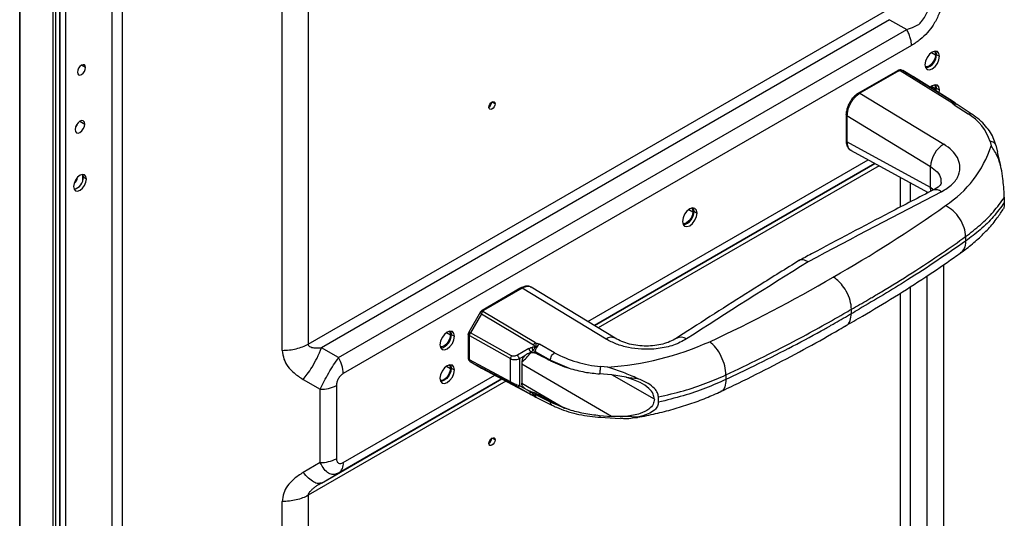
# Model space of a CAD drawing. Header units: millimetres. Extents: x 0 to 1118, y 0 to 864.
# Tile 173 of 256: x 876 to 903, y 672 to 685. Entities that reach past the tile are written whole.
import ezdxf

# ---------------------------------------------------------------- set-up
doc = ezdxf.new("R2010")
doc.units = ezdxf.units.MM

msp = doc.modelspace()

# ---------------------------------------------------------------- linework, layer by layer
at = {"color": 7, "linetype": 'Continuous', "lineweight": 25}
for p, q in [((876.9753, 704.5328), (876.9753, 611.9544)), ((875.7202, 704.0794), (875.7202, 608.7752)), ((875.7275, 608.765), (875.7275, 704.0692)), ((876.6217, 703.5529), (876.6217, 608.2487)), ((876.7101, 608.2487), (876.7101, 703.5529)), ((876.8162, 608.31), (876.8162, 703.6141)), ((876.8272, 608.3253), (876.8272, 703.6295)), ((883.604, 701.3538), (883.604, 676.2652)), ((882.8969, 676.0961), (882.8969, 701.1847)), ((883.604, 676.2652), (899.4186, 685.3948)), ((899.4962, 685.1334), (883.9665, 676.1683)), ((899.4962, 685.1334), (899.9659, 684.8622)), ((884.4361, 675.8971), (899.9659, 684.8622)), ((900.0953, 684.4266), (884.5656, 675.4615)), ((900.7738, 684.1846), (900.8622, 684.1336)), ((899.7086, 683.7394), (898.6472, 683.1266)), ((899.7475, 683.7348), (898.6861, 683.1221)), ((899.7832, 683.7457), (901.1938, 682.8704)), ((900.1595, 683.5656), (899.8557, 683.7411)), ((901.25, 682.8759), (899.8582, 683.7396)), ((900.1569, 683.5671), (899.8582, 683.7396)), ((901.2174, 682.9084), (900.151, 683.5708)), ((900.1569, 683.5671), (901.2163, 682.909)), ((898.6861, 683.1221), (900.9767, 681.7305)), ((900.7518, 683.2532), (900.7465, 683.2009)), ((900.7738, 683.266), (900.7642, 683.1899)), ((900.7738, 683.266), (900.8622, 683.215)), ((900.8518, 683.1355), (900.8622, 683.215)), ((901.2593, 682.8077), (901.6438, 682.5558)), ((901.2815, 682.8664), (901.2758, 682.8632)), ((901.3303, 682.817), (901.2958, 682.849)), ((901.3456, 682.8125), (901.3361, 682.8202)), ((901.7299, 682.5608), (901.3453, 682.8127)), ((898.3092, 682.5413), (898.3092, 681.8231)), ((898.3311, 682.5104), (900.6139, 681.1236)), ((898.3311, 682.5104), (898.3311, 681.7933)), ((900.6139, 680.5445), (898.3311, 681.7933)), ((902.2438, 681.8009), (902.2726, 681.6813)), ((902.4, 681.702), (902.4452, 681.5157)), ((898.43, 681.5668), (900.5514, 680.4063)), ((902.5339, 681.1481), (902.4484, 681.5024)), ((891.4268, 676.7758), (899.0954, 681.2028)), ((900.6139, 680.5445), (900.6139, 681.1236)), ((877.5458, 680.7774), (877.4574, 680.8284)), ((902.6323, 680.2804), (902.6323, 680.1345)), ((894.1447, 679.8984), (894.2331, 679.8474)), ((901.5754, 679.2056), (901.5754, 679.0809)), ((889.4203, 677.8001), (888.358, 677.1868)), ((889.4584, 677.795), (888.3969, 677.1823)), ((891.749, 676.4034), (889.4584, 677.795)), ((891.9994, 676.4279), (889.702, 677.8236)), ((888.3139, 677.1442), (887.9932, 676.5889)), ((889.8193, 676.304), (888.3778, 677.1614)), ((898.4545, 677.1041), (898.4545, 677.2195)), ((888.3407, 677.0907), (888.042, 676.5733)), ((888.3407, 677.0907), (889.763, 676.2446)), ((887.9862, 676.5741), (887.9853, 676.5712)), ((889.1584, 675.9481), (888.042, 676.5733)), ((887.5156, 676.5308), (887.604, 676.4797)), ((887.9782, 676.5314), (887.9782, 675.8937)), ((888.0094, 676.4896), (888.0094, 675.8518)), ((888.0122, 676.4986), (889.1351, 675.8697)), ((884.4361, 675.8971), (883.9665, 676.1683)), ((889.6343, 676.1427), (889.3262, 675.9648)), ((889.63, 676.0115), (889.6905, 676.0465)), ((889.6905, 676.0335), (889.6905, 676.0465)), ((889.7518, 676.0871), (889.81, 676.0639)), ((889.81, 676.0639), (890.2254, 675.8298)), ((889.81, 676.0639), (889.81, 676.0242)), ((890.3388, 676.0295), (889.9234, 676.2636)), ((889.1351, 675.2383), (888.0122, 675.8397)), ((888.0352, 675.7886), (888.339, 675.6132)), ((888.042, 675.7847), (888.3407, 675.6123)), ((888.042, 675.7847), (889.1584, 675.1868)), ((889.1351, 675.2383), (889.1351, 675.8697)), ((889.3825, 675.8686), (889.5361, 675.9573)), ((889.3825, 675.8686), (889.3825, 675.1285)), ((889.444, 675.7972), (889.444, 675.2012)), ((890.2254, 675.8298), (890.7359, 675.6065)), ((890.2254, 675.8091), (890.2254, 675.8298)), ((890.2254, 675.8091), (890.6142, 675.6465)), ((887.5156, 675.6122), (887.604, 675.5611)), ((889.763, 674.8513), (888.3407, 675.6123)), ((888.3413, 675.6119), (889.7641, 674.8507)), ((890.6142, 675.6465), (890.7359, 675.6065)), ((891.7989, 675.635), (891.5978, 675.6551)), ((883.4669, 675.3031), (883.9361, 675.0311)), ((883.9665, 672.4691), (888.8963, 675.315)), ((891.897, 675.4264), (891.5724, 675.4513)), ((892.2955, 675.3588), (891.897, 675.4264)), ((893.0706, 674.759), (891.9045, 675.4251)), ((892.2955, 675.3588), (892.6092, 675.3274)), ((895.0221, 675.4225), (895.0221, 675.2978)), ((883.9361, 673.029), (883.9361, 675.0311)), ((884.3781, 675.1367), (884.3781, 673.1347)), ((889.3262, 675.0949), (889.6343, 674.9235)), ((889.5361, 675.043), (889.3825, 675.1285)), ((889.6905, 674.9571), (889.63, 674.9908)), ((889.6905, 674.9571), (889.6905, 674.9701)), ((889.6781, 674.8997), (889.7365, 674.8689)), ((889.81, 674.8872), (889.7518, 674.9049)), ((889.81, 674.9268), (889.81, 674.8872)), ((890.2254, 674.6773), (889.81, 674.8872)), ((889.8194, 674.8198), (889.8474, 674.8108)), ((889.8471, 674.811), (890.2625, 674.6011)), ((890.2254, 674.6979), (890.6142, 674.5199)), ((890.2254, 674.6773), (890.2254, 674.6979)), ((893.1788, 674.677), (893.1788, 674.8229)), ((890.2254, 674.6773), (890.7359, 674.4787)), ((890.7359, 674.4787), (890.6142, 674.5199)), ((891.5724, 674.3169), (891.897, 674.2897)), ((891.5842, 674.2657), (892.1306, 674.2299)), ((892.2955, 674.2876), (891.897, 674.2897)), ((892.6092, 674.267), (892.2955, 674.2876)), ((892.5299, 674.2533), (892.5939, 674.2632)), ((883.9361, 673.029), (883.4662, 672.7582)), ((883.9665, 672.4691), (884.4361, 672.7403)), ((884.4361, 672.7403), (884.3992, 672.7299)), ((884.4014, 672.7261), (884.469, 672.7626)), ((883.8961, 672.4263), (883.9306, 672.457)), ((883.9665, 672.4691), (883.8983, 672.4266)), ((883.9665, 672.4691), (883.9251, 672.463)), ((883.604, 672.133), (883.604, 650.8218)), ((882.8969, 650.6527), (882.8969, 671.9639))]:
    msp.add_line(p, q, dxfattribs=at)
at = {"color": 8, "linetype": 'Continuous', "lineweight": 25}
for p, q in [((878.2516, 612.7639), (878.2516, 703.6504)), ((878.5167, 703.7138), (878.5167, 612.8223)), ((900.6423, 684.235), (900.7518, 684.1718)), ((877.5202, 683.8247), (877.4097, 683.8885)), ((900.6423, 683.3164), (900.7518, 683.2532)), ((888.7117, 682.8349), (888.6277, 682.8834)), ((877.3655, 682.3574), (877.4981, 682.2809)), ((891.2483, 676.8842), (898.9073, 681.3057)), ((899.0954, 681.2028), (891.4267, 676.7758)), ((877.445, 680.7464), (877.445, 680.8962)), ((899.2082, 681.1411), (891.5338, 676.7108)), ((899.7936, 680.0135), (899.7936, 680.8209)), ((900.0587, 680.6758), (900.0587, 680.151)), ((900.5284, 680.3944), (900.5284, 680.4189)), ((900.6891, 680.4861), (900.6139, 680.5445)), ((894.0132, 679.9488), (894.1226, 679.8856)), ((900.9703, 678.4351), (900.9703, 660.4988)), ((900.5284, 660.3931), (900.5284, 678.1345)), ((899.7936, 660.6009), (899.7936, 677.6623)), ((900.0587, 677.832), (900.0587, 660.6643)), ((888.3127, 677.1378), (888.3159, 677.143)), ((887.3841, 676.5812), (887.4935, 676.518)), ((887.3841, 675.6626), (887.4935, 675.5994)), ((891.897, 674.2897), (889.444, 675.7206)), ((889.0103, 675.254), (883.604, 672.133)), ((888.8962, 675.315), (884.4361, 672.7403)), ((884.5656, 673.0264), (888.7062, 675.4167)), ((889.444, 675.2025), (890.6142, 674.5199)), ((888.7117, 673.6488), (888.6277, 673.6973))]:
    msp.add_line(p, q, dxfattribs=at)
at = {"color": 7, "linetype": 'Continuous', "lineweight": 25, "flags": 128}
for points in [[(900.8622, 684.1336), (900.8471, 684.2127), (900.804, 684.2623), (900.7395, 684.2749), (900.6634, 684.2484), (900.5873, 684.187), (900.5227, 684.1), (900.4796, 684.0006), (900.4645, 683.904)], [(900.4645, 683.904), (900.4796, 683.8248), (900.5227, 683.7752), (900.5873, 683.7627), (900.6634, 683.7891), (900.7395, 683.8505), (900.804, 683.9376), (900.8471, 684.0369), (900.8622, 684.1336)], [(900.7518, 684.1718), (900.7383, 684.086), (900.7, 683.9976), (900.6426, 683.9202), (900.575, 683.8657), (900.5073, 683.8421), (900.4724, 683.8443)], [(900.7189, 684.2714), (900.7383, 684.2422), (900.7518, 684.1718)], [(900.7527, 684.2755), (900.7587, 684.2637), (900.7738, 684.1846)], [(877.5202, 683.8247), (877.5118, 683.8686), (877.4878, 683.8962), (877.452, 683.9032), (877.4097, 683.8885), (877.3674, 683.8543), (877.3316, 683.806), (877.3076, 683.7508), (877.2992, 683.6971)], [(877.2992, 683.6971), (877.3076, 683.6531), (877.3316, 683.6256), (877.3674, 683.6186), (877.4097, 683.6333), (877.452, 683.6674), (877.4878, 683.7158), (877.5118, 683.771), (877.5202, 683.8247)], [(900.8622, 683.215), (900.8471, 683.2941), (900.804, 683.3437), (900.7395, 683.3563), (900.6634, 683.3298), (900.6068, 683.2877)], [(900.7189, 683.3527), (900.7383, 683.3236), (900.7518, 683.2532)], [(900.7527, 683.3569), (900.7587, 683.3451), (900.7738, 683.266)], [(888.5437, 682.7379), (888.5501, 682.7787), (888.5683, 682.8207), (888.5956, 682.8575), (888.6277, 682.8834), (888.6598, 682.8946), (888.6871, 682.8893), (888.7053, 682.8683), (888.7117, 682.8349)], [(888.7117, 682.8349), (888.7053, 682.7941), (888.6871, 682.7521), (888.6598, 682.7154), (888.6277, 682.6895), (888.5956, 682.6783), (888.5683, 682.6836), (888.5501, 682.7045), (888.5437, 682.7379)], [(877.4981, 682.2809), (877.488, 682.3337), (877.4592, 682.3667), (877.4162, 682.3751), (877.3655, 682.3575), (877.3148, 682.3165), (877.2717, 682.2585), (877.243, 682.1922), (877.2329, 682.1278)], [(877.2329, 682.1278), (877.243, 682.0751), (877.2717, 682.042), (877.3148, 682.0336), (877.3655, 682.0513), (877.4162, 682.0922), (877.4592, 682.1502), (877.488, 682.2165), (877.4981, 682.2809)], [(877.3084, 682.3095), (877.2825, 682.2523), (877.2458, 682.2012)], [(877.5458, 680.7774), (877.5323, 680.8478), (877.494, 680.8919), (877.4366, 680.903), (877.369, 680.8795), (877.3013, 680.8249), (877.244, 680.7475), (877.2057, 680.6592), (877.1922, 680.5733)], [(877.4417, 680.9034), (877.4439, 680.8988), (877.4574, 680.8284)], [(877.1922, 680.5733), (877.2057, 680.5029), (877.244, 680.4588), (877.3013, 680.4477), (877.369, 680.4712), (877.4366, 680.5258), (877.494, 680.6032), (877.5323, 680.6915), (877.5458, 680.7774)], [(894.2331, 679.8474), (894.218, 679.9265), (894.1749, 679.9761), (894.1103, 679.9887), (894.0342, 679.9622), (893.9581, 679.9008), (893.8936, 679.8138), (893.8505, 679.7144), (893.8354, 679.6177)], [(893.8354, 679.6177), (893.8505, 679.5386), (893.8936, 679.489), (893.9581, 679.4764), (894.0342, 679.5029), (894.1103, 679.5643), (894.1749, 679.6513), (894.218, 679.7507), (894.2331, 679.8474)], [(894.1226, 679.8856), (894.1092, 679.7997), (894.0708, 679.7114), (894.0135, 679.634), (893.9458, 679.5794), (893.8782, 679.5559), (893.8433, 679.5581)], [(894.0898, 679.9851), (894.1092, 679.956), (894.1226, 679.8856)], [(894.1235, 679.9893), (894.1296, 679.9775), (894.1447, 679.8984)], [(887.604, 676.4797), (887.5888, 676.5589), (887.5457, 676.6085), (887.4812, 676.621), (887.4051, 676.5946), (887.329, 676.5332), (887.2645, 676.4461), (887.2214, 676.3468), (887.2062, 676.2501)], [(887.4607, 676.6175), (887.48, 676.5884), (887.4935, 676.518)], [(887.4944, 676.6217), (887.5005, 676.6099), (887.5156, 676.5308)], [(887.2062, 676.2501), (887.2214, 676.171), (887.2645, 676.1214), (887.329, 676.1088), (887.4051, 676.1353), (887.4812, 676.1967), (887.5457, 676.2837), (887.5888, 676.3831), (887.604, 676.4797)], [(887.4935, 676.518), (887.48, 676.4321), (887.4417, 676.3438), (887.3844, 676.2664), (887.3167, 676.2118), (887.2491, 676.1883), (887.2142, 676.1905)], [(887.604, 675.5611), (887.5888, 675.6403), (887.5457, 675.6899), (887.4812, 675.7024), (887.4051, 675.676), (887.329, 675.6146), (887.2645, 675.5275), (887.2214, 675.4281), (887.2062, 675.3315)], [(887.2062, 675.3315), (887.2214, 675.2524), (887.2645, 675.2028), (887.329, 675.1902), (887.4051, 675.2167), (887.4812, 675.2781), (887.5457, 675.3651), (887.5888, 675.4645), (887.604, 675.5611)], [(887.4935, 675.5994), (887.48, 675.5135), (887.4417, 675.4252), (887.3844, 675.3478), (887.3167, 675.2932), (887.2491, 675.2697), (887.2142, 675.2719)], [(887.5156, 675.6122), (887.5005, 675.5155), (887.4573, 675.4161), (887.3928, 675.3291), (887.3167, 675.2677), (887.2406, 675.2412), (887.2257, 675.2406)], [(887.4607, 675.6989), (887.48, 675.6698), (887.4935, 675.5994)], [(887.4944, 675.7031), (887.5005, 675.6913), (887.5156, 675.6122)], [(889.3825, 675.1285), (889.3741, 675.1192), (889.3659, 675.1112), (889.358, 675.1045), (889.3504, 675.0993), (889.3433, 675.0957), (889.3369, 675.0938), (889.3311, 675.0935), (889.3262, 675.0949)], [(889.6343, 674.9235), (889.6392, 674.9221), (889.6449, 674.9224), (889.6513, 674.9244), (889.6584, 674.928), (889.666, 674.9331), (889.674, 674.9398), (889.6822, 674.9479), (889.6905, 674.9571)], [(888.5437, 673.5519), (888.5501, 673.5927), (888.5683, 673.6346), (888.5956, 673.6714), (888.6277, 673.6973), (888.6598, 673.7085), (888.6871, 673.7032), (888.7053, 673.6822), (888.7117, 673.6488)], [(888.7117, 673.6488), (888.7053, 673.608), (888.6871, 673.5661), (888.6598, 673.5293), (888.6277, 673.5034), (888.5956, 673.4922), (888.5683, 673.4975), (888.5501, 673.5184), (888.5437, 673.5519)]]:
    msp.add_lwpolyline(points, dxfattribs=at)
at = {"color": 8, "linetype": 'Continuous', "lineweight": 25, "flags": 128}
msp.add_lwpolyline([(900.6283, 680.4447), (900.6225, 680.4678), (900.6139, 680.5445)], dxfattribs=at)
at = {"color": 7, "linetype": 'Continuous', "lineweight": 25}
for centre, radius, start, end in [((900.4153, 684.1652), 0.3591, 281.30348, 3.10411), ((898.6486, 683.0605), 0.0721, 58.71635, 59.99851), ((888.4388, 682.8955), 0.185, 304.61534, 355.39004), ((901.2268, 682.8235), 0.0573, 66.10923, 125.19464), ((901.2231, 682.7702), 0.1125, 33.63535, 58.76749), ((900.9823, 681.4142), 1.3194, 17.04295, 59.9087), ((901.3984, 681.0665), 0.7865, 122.41697, 175.84014), ((899.3266, 682.646), 3.0999, 303.22709, 341.86828), ((877.0566, 680.8557), 0.2471, 307.02164, 352.98373), ((877.1345, 680.8132), 0.3233, 283.1242, 2.70838), ((1007.4113, 473.5266), 232.7022, 117.235385, 118.248833), ((893.7862, 679.8789), 0.3591, 281.30348, 3.10411), ((881.3908, 707.5213), 33.7643, 299.37945, 305.55722), ((1004.7197, 505.225), 203.8968, 121.80074, 122.907523), ((880.7858, 708.5545), 35.9722, 300.92453, 302.49248), ((878.3039, 711.5216), 38.7713, 294.82101, 300.4545), ((889.4209, 677.7334), 0.0721, 58.72785, 60.01087), ((880.2107, 709.5069), 37.0851, 300.47065, 300.93013), ((879.7396, 710.3128), 38.0187, 299.48898, 300.26675), ((880.0215, 709.828), 37.4578, 300.26817, 300.47108), ((879.4142, 709.5319), 37.505, 300.14698, 300.50902), ((879.6201, 710.4072), 38.26, 299.49018, 299.84735), ((879.0132, 710.1119), 38.3077, 299.52754, 299.72764), ((879.2932, 709.6235), 37.7448, 299.72621, 300.50781), ((878.277, 711.4369), 39.8239, 297.6083, 299.07485), ((878.8276, 710.4401), 38.6848, 299.0798, 299.52713), ((887.157, 676.5113), 0.3591, 281.30348, 3.10411), ((891.2071, 683.8917), 8.2779, 274.09924, 294.04115), ((889.9436, 676.259), 0.3304, 200.59612, 220.0088), ((890.0745, 676.0458), 0.2651, 124.74848, 176.08651), ((883.6644, 675.4307), 0.9018, 1.9565, 31.14373), ((889.3033, 675.8624), 0.1684, 149.38794, 177.50071), ((889.6356, 676.081), 0.3304, 200.59611, 220.00908), ((888.8654, 676.5835), 0.9882, 305.83893, 325.4193), ((891.8764, 678.8955), 3.2523, 241.78666, 265.08646), ((889.1921, 675.2331), 0.0573, 174.79883, 233.90658), ((883.9541, 675.9327), 0.9018, 268.8559, 298.04024), ((888.4388, 673.7094), 0.185, 304.61534, 355.39004), ((883.9541, 673.9306), 0.9018, 268.8559, 298.04024), ((884.2527, 672.9956), 0.3144, 305.69803, 5.62038)]:
    msp.add_arc(centre, radius, start, end, dxfattribs=at)
at = {"color": 8, "linetype": 'Continuous', "lineweight": 25}
for centre, radius, start, end in [((899.7245, 683.7062), 0.0368, 51.1653, 115.52916), ((898.6628, 683.0932), 0.0369, 53.67926, 115.23776), ((901.3065, 682.7388), 0.0836, 62.29423, 124.38671), ((901.2175, 682.767), 0.1125, 42.91647, 58.76763), ((900.7611, 680.2488), 0.2381, 49.54576, 110.55648), ((888.3737, 677.1524), 0.0378, 52.16669, 114.6085), ((891.8936, 676.2171), 0.2358, 63.22161, 127.82294), ((893.7913, 676.1815), 0.2729, 55.51382, 117.72203), ((889.8887, 674.8784), 0.0792, 173.62365, 238.30606)]:
    msp.add_arc(centre, radius, start, end, dxfattribs=at)
at = {"color": 7, "linetype": 'Continuous', "lineweight": 25}
for points, knots in [([(899.9659, 684.8622), (900.0348, 684.8887), (900.1279, 684.9245), (900.2386, 684.9759), (900.3115, 685.0109), (900.3845, 685.101), (900.4691, 685.2245), (900.5411, 685.3626), (900.5899, 685.5774), (900.5548, 685.7252), (900.5284, 685.8365)], [0, 0, 0, 0, 0.1900818, 0.2566511, 0.2938127, 0.3799422, 0.5090476, 0.6195605, 0.713571, 1, 1, 1, 1]), ([(900.9703, 685.9422), (900.9642, 685.8262), (900.9529, 685.6109), (900.8495, 685.2752), (900.703, 684.9971), (900.5279, 684.7693), (900.3261, 684.5738), (900.1763, 684.4783), (900.0953, 684.4266)], [0, 0, 0, 0, 0.2083675, 0.3866284, 0.5480647, 0.678927, 0.8266088, 1, 1, 1, 1]), ([(899.7759, 683.7598), (899.7633, 683.758), (899.7385, 683.7545), (899.7184, 683.7443), (899.7085, 683.7393)], [0, 0, 0, 0, 0.5069825, 1, 1, 1, 1]), ([(899.7475, 683.7348), (899.7538, 683.7379), (899.7644, 683.7431), (899.7778, 683.7449), (899.7832, 683.7457)], [0, 0, 0, 0, 0.5934506, 1, 1, 1, 1]), ([(899.8375, 683.7495), (899.8279, 683.7531), (899.8079, 683.7604), (899.7869, 683.7601), (899.7761, 683.7599)], [0, 0, 0, 0, 0.4827863, 1, 1, 1, 1]), ([(899.8582, 683.7396), (899.8464, 683.7448), (899.8234, 683.7549), (899.7964, 683.7487), (899.7832, 683.7457)], [0, 0, 0, 0, 0.511637, 1, 1, 1, 1]), ([(898.6506, 683.1286), (898.6319, 683.117), (898.5786, 683.0838), (898.4961, 683.0055), (898.4126, 682.8921), (898.3502, 682.7648), (898.3144, 682.6428), (898.3108, 682.5693), (898.3092, 682.5371)], [0, 0, 0, 0, 0.1009539, 0.2891016, 0.4767651, 0.664335, 0.8529904, 1, 1, 1, 1]), ([(898.6861, 683.1221), (898.641, 683.0905), (898.5723, 683.0424), (898.49, 682.9438), (898.4224, 682.8422), (898.3705, 682.7282), (898.3373, 682.6087), (898.3333, 682.5446), (898.3311, 682.5104)], [0, 0, 0, 0, 0.2424922, 0.3694539, 0.4998575, 0.7098315, 0.844996, 1, 1, 1, 1]), ([(901.1938, 682.8704), (901.2034, 682.8577), (901.2207, 682.8352), (901.2475, 682.8161), (901.2593, 682.8077)], [0, 0, 0, 0, 0.559858, 1, 1, 1, 1]), ([(901.2815, 682.8664), (901.2804, 682.8674), (901.2785, 682.8692), (901.2651, 682.8782), (901.2442, 682.8916), (901.2256, 682.9032), (901.2163, 682.909)], [0, 0, 0, 0, 0.3114576, 0.5619263, 0.7821111, 1, 1, 1, 1]), ([(901.25, 682.8759), (901.2617, 682.8687), (901.2771, 682.8592), (901.297, 682.847), (901.3053, 682.842), (901.3094, 682.8395), (901.3111, 682.8385), (901.3123, 682.8378), (901.3128, 682.8376), (901.312, 682.8382), (901.3042, 682.8434), (901.2969, 682.8482), (901.2926, 682.851)], [0, 0, 0, 0, 0.3033572, 0.3991088, 0.463486, 0.4800573, 0.4953607, 0.5103864, 0.5340811, 0.5594573, 0.7408639, 1, 1, 1, 1]), ([(901.2758, 682.8632), (901.2764, 682.8625), (901.2773, 682.8612), (901.2882, 682.854), (901.2926, 682.851)], [0, 0, 0, 0, 0.5884458, 1, 1, 1, 1]), ([(902.4001, 681.7022), (902.3901, 681.7392), (902.3625, 681.8412), (902.2864, 682.0035), (902.1632, 682.1843), (902.0037, 682.3542), (901.8531, 682.4778), (901.7557, 682.5434), (901.7298, 682.5608)], [0, 0, 0, 0, 0.1131505, 0.3123432, 0.5136327, 0.718143, 0.9251675, 1, 1, 1, 1]), ([(898.3092, 681.828), (898.3099, 681.8063), (898.3118, 681.7478), (898.3374, 681.6657), (898.3843, 681.5935), (898.4295, 681.5718), (898.4475, 681.5632)], [0, 0, 0, 0, 0.1861502, 0.5041953, 0.8026672, 1, 1, 1, 1]), ([(900.9158, 680.43), (901.0209, 680.495), (901.2311, 680.6248), (901.4002, 680.8806), (901.4371, 681.1341), (901.3615, 681.365), (901.2143, 681.5652), (901.0559, 681.6754), (900.9767, 681.7305)], [0, 0, 0, 0, 0.1867613, 0.3732433, 0.5595654, 0.7062014, 0.853049, 1, 1, 1, 1]), ([(902.5506, 681.0664), (902.5215, 681.1764), (902.4588, 681.4133), (902.3376, 681.5878), (902.2726, 681.6813)], [0, 0, 0, 0, 0.464292, 1, 1, 1, 1]), ([(902.6323, 680.2804), (902.6316, 680.3202), (902.6299, 680.4088), (902.6155, 680.5899), (902.589, 680.8213), (902.5648, 680.976), (902.5506, 681.0664)], [0, 0, 0, 0, 0.1583049, 0.3523114, 0.6215821, 1, 1, 1, 1]), ([(900.9105, 680.6878), (900.9014, 680.6547), (900.8826, 680.5859), (900.7476, 680.5107), (900.6776, 680.4718)], [0, 0, 0, 0, 0.4819394, 1, 1, 1, 1]), ([(900.6998, 680.4832), (900.2994, 680.2763), (899.1783, 679.6969), (897.9528, 679.0486), (897.1292, 678.6066), (897.0142, 678.5449)], [0, 0, 0, 0, 0.3234614, 0.9055833, 1, 1, 1, 1]), ([(901.5754, 679.2056), (901.7133, 679.3111), (901.9946, 679.5261), (902.3522, 679.8861), (902.5378, 680.1473), (902.6323, 680.2804)], [0, 0, 0, 0, 0.3205481, 0.6538817, 1, 1, 1, 1]), ([(902.6323, 680.1345), (902.5365, 680.0034), (902.3496, 679.7477), (901.9911, 679.3949), (901.7115, 679.1837), (901.5754, 679.0809)], [0, 0, 0, 0, 0.3504129, 0.6837469, 1, 1, 1, 1]), ([(902.6323, 680.1345), (902.6315, 680.1012), (902.6298, 680.0272), (902.6206, 679.9751), (902.6121, 679.9706), (902.6098, 679.9694)], [0, 0, 0, 0, 0.3720815, 0.828088, 1, 1, 1, 1]), ([(901.4181, 678.7435), (901.479, 678.7876), (901.6538, 678.9143), (901.9193, 679.1373), (902.2004, 679.4175), (902.4343, 679.6939), (902.5562, 679.8836), (902.6108, 679.9686)], [0, 0, 0, 0, 0.1232956, 0.3542665, 0.5848636, 0.8138362, 1, 1, 1, 1]), ([(901.5754, 679.0809), (901.055, 678.7223), (900.1256, 678.082), (899.1091, 677.4849), (898.6618, 677.2222)], [0, 0, 0, 0, 0.5599862, 1, 1, 1, 1]), ([(900.1096, 678.2138), (900.3897, 678.3956), (900.8898, 678.7202), (901.3659, 679.0573), (901.5754, 679.2056)], [0, 0, 0, 0, 0.5599956, 1, 1, 1, 1]), ([(898.2789, 676.7577), (898.4375, 676.8482), (898.8974, 677.1105), (899.6372, 677.5568), (900.473, 678.0917), (901.0709, 678.4978), (901.3868, 678.7214), (901.4492, 678.7656)], [0, 0, 0, 0, 0.1420874, 0.4117895, 0.681535, 0.9370561, 1, 1, 1, 1]), ([(897.0323, 678.5562), (896.6659, 678.3281), (895.6401, 677.6895), (894.5142, 676.9724), (893.7564, 676.4825), (893.6449, 676.4104)], [0, 0, 0, 0, 0.3215433, 0.9001795, 1, 1, 1, 1]), ([(897.2729, 678.5141), (897.2268, 678.5356), (897.1348, 678.5786), (897.0461, 678.5692), (897.0132, 678.5429), (897.0099, 678.5402)], [0, 0, 0, 0, 0.4733339, 0.9464771, 1, 1, 1, 1]), ([(898.4545, 677.2195), (898.4475, 677.2976), (898.433, 677.4582), (898.3254, 677.7051), (898.1979, 677.8882), (898.0745, 678.0174), (897.997, 678.0708), (897.9553, 678.0995)], [0, 0, 0, 0, 0.2428264, 0.4991803, 0.7050052, 0.8414559, 1, 1, 1, 1]), ([(889.7014, 677.8175), (889.6887, 677.826), (889.6502, 677.8513), (889.5686, 677.8538), (889.4865, 677.835), (889.4371, 677.8089), (889.4195, 677.7996)], [0, 0, 0, 0, 0.16148779, 0.48667703, 0.81637294, 1, 1, 1, 1]), ([(888.3778, 677.1614), (888.3714, 677.1617), (888.3583, 677.1623), (888.34, 677.1578), (888.3238, 677.1498), (888.3163, 677.1417), (888.3127, 677.1378)], [0, 0, 0, 0, 0.2456062, 0.4999841, 0.7543704, 1, 1, 1, 1]), ([(888.3127, 677.1378), (888.3145, 677.1322), (888.3183, 677.1209), (888.3331, 677.1009), (888.3407, 677.0907)], [0, 0, 0, 0, 0.49032836, 1, 1, 1, 1]), ([(888.3584, 677.187), (888.3525, 677.1833), (888.3404, 677.1756), (888.3253, 677.1612), (888.3181, 677.1503), (888.3146, 677.145)], [0, 0, 0, 0, 0.3293622, 0.6732396, 1, 1, 1, 1]), ([(888.3407, 677.0907), (888.3454, 677.1052), (888.3547, 677.134), (888.3701, 677.1523), (888.3778, 677.1614)], [0, 0, 0, 0, 0.5045981, 1, 1, 1, 1]), ([(888.3778, 677.1614), (888.3797, 677.1656), (888.3834, 677.1734), (888.3926, 677.1794), (888.3969, 677.1823)], [0, 0, 0, 0, 0.5262431, 1, 1, 1, 1]), ([(895.0221, 675.4225), (895.6459, 675.7214), (896.7599, 676.2551), (897.7947, 676.8417), (898.25, 677.0998)], [0, 0, 0, 0, 0.5599862, 1, 1, 1, 1]), ([(898.3058, 676.774), (898.3069, 676.7743), (898.3621, 676.7896), (898.4306, 676.8953), (898.4467, 677.0358), (898.4545, 677.1041)], [0, 0, 0, 0, 0.0104944, 0.5186535, 1, 1, 1, 1]), ([(887.9938, 676.5865), (887.9902, 676.5811), (887.9832, 676.5707), (887.9822, 676.5582), (887.9818, 676.5522)], [0, 0, 0, 0, 0.52161648, 1, 1, 1, 1]), ([(887.9961, 676.5895), (887.994, 676.5826), (887.9897, 676.5686), (887.9912, 676.5446), (887.9982, 676.5204), (888.0076, 676.5058), (888.0122, 676.4986)], [0, 0, 0, 0, 0.2455811, 0.4999506, 0.7543462, 1, 1, 1, 1]), ([(887.9961, 676.5895), (887.9946, 676.5894), (887.9924, 676.5893), (887.9934, 676.5872), (887.9938, 676.5865)], [0, 0, 0, 0, 0.664426, 1, 1, 1, 1]), ([(888.042, 676.5733), (888.0359, 676.5758), (888.0241, 676.5805), (888.0067, 676.587), (888.0002, 676.5885), (887.9961, 676.5895)], [0, 0, 0, 0, 0.27880162, 0.53871627, 1, 1, 1, 1]), ([(888.0122, 676.4986), (888.0142, 676.5098), (888.0173, 676.5274), (888.0291, 676.5533), (888.0376, 676.5665), (888.042, 676.5733)], [0, 0, 0, 0, 0.4653675, 0.7243247, 1, 1, 1, 1]), ([(894.8527, 674.9568), (895.0251, 675.0385), (895.5247, 675.2752), (896.3325, 675.6802), (897.2503, 676.1684), (897.9103, 676.5408), (898.2604, 676.7464), (898.3294, 676.7869)], [0, 0, 0, 0, 0.1420946, 0.4118419, 0.6816405, 0.9372645, 1, 1, 1, 1]), ([(887.984, 676.5663), (887.9825, 676.5616), (887.9788, 676.5502), (887.9784, 676.5378), (887.9782, 676.5305)], [0, 0, 0, 0, 0.4085747, 1, 1, 1, 1]), ([(888.0094, 676.4896), (888.0094, 676.4907), (888.0095, 676.4928), (888.01, 676.4945), (888.0103, 676.4953)], [0, 0, 0, 0, 0.5646057, 1, 1, 1, 1]), ([(888.0122, 676.4986), (888.0118, 676.4981), (888.011, 676.4971), (888.0105, 676.4959), (888.0103, 676.4953)], [0, 0, 0, 0, 0.5468602, 1, 1, 1, 1]), ([(889.8193, 676.304), (889.8209, 676.299), (889.8266, 676.2823), (889.8318, 676.2536), (889.8263, 676.2213), (889.8212, 676.1973), (889.809, 676.1739), (889.7822, 676.1357), (889.7648, 676.1079), (889.7518, 676.0871)], [0, 0, 0, 0, 0.0891305, 0.2992381, 0.4010879, 0.484085, 0.5748444, 0.6815104, 1, 1, 1, 1]), ([(889.8193, 676.304), (889.8404, 676.298), (889.878, 676.2872), (889.9095, 676.2708), (889.9234, 676.2636)], [0, 0, 0, 0, 0.5604586, 1, 1, 1, 1]), ([(893.9457, 676.4063), (893.8336, 676.3458), (893.6093, 676.2247), (893.173, 676.131), (892.7438, 676.1156), (892.3554, 676.1664), (892.0215, 676.2587), (891.8398, 676.3552), (891.749, 676.4034)], [0, 0, 0, 0, 0.18647361, 0.3730889, 0.55971232, 0.70652975, 0.85336912, 1, 1, 1, 1]), ([(893.6647, 676.4232), (893.61, 676.3919), (893.5005, 676.3291), (893.2987, 676.2631), (893.0791, 676.2215), (892.8475, 676.2078), (892.6138, 676.2221), (892.388, 676.2646), (892.1766, 676.3318), (892.0586, 676.3958), (891.9995, 676.4278)], [0, 0, 0, 0, 0.1243704, 0.2488365, 0.3734545, 0.4982652, 0.6233014, 0.7485898, 0.8741507, 1, 1, 1, 1]), ([(882.8969, 676.0961), (882.9072, 676.0157), (882.9269, 675.8622), (883.0419, 675.6486), (883.2254, 675.4616), (883.3826, 675.3584), (883.4669, 675.3031)], [0, 0, 0, 0, 0.2531157, 0.4831504, 0.7226753, 1, 1, 1, 1]), ([(883.4669, 675.3031), (883.5046, 675.3488), (883.5886, 675.4505), (883.7205, 675.6481), (883.8614, 675.8991), (883.9298, 676.0744), (883.9665, 676.1683)], [0, 0, 0, 0, 0.1876174, 0.4168995, 0.6877368, 1, 1, 1, 1]), ([(883.604, 676.2652), (883.6073, 676.2525), (883.6139, 676.2264), (883.6508, 676.1945), (883.7024, 676.1776), (883.7676, 676.1648), (883.8531, 676.165), (883.9225, 676.167), (883.9665, 676.1683)], [0, 0, 0, 0, 0.1007913, 0.2060921, 0.3836279, 0.5207568, 0.6959363, 1, 1, 1, 1]), ([(889.6343, 676.1427), (889.6537, 676.1529), (889.6868, 676.1702), (889.7215, 676.1767), (889.7359, 676.1794)], [0, 0, 0, 0, 0.587315, 1, 1, 1, 1]), ([(889.6905, 676.0465), (889.7014, 676.0562), (889.7204, 676.0732), (889.7424, 676.0829), (889.7518, 676.0871)], [0, 0, 0, 0, 0.5719937, 1, 1, 1, 1]), ([(889.6905, 676.0335), (889.7104, 676.0373), (889.7414, 676.0431), (889.782, 676.0363), (889.8004, 676.0283), (889.81, 676.0242)], [0, 0, 0, 0, 0.4643614, 0.7227719, 1, 1, 1, 1]), ([(889.7518, 676.0871), (889.7493, 676.0939), (889.7441, 676.1077), (889.7389, 676.1312), (889.7357, 676.1557), (889.7358, 676.1716), (889.7359, 676.1794)], [0, 0, 0, 0, 0.2435125, 0.4951687, 0.7493256, 1, 1, 1, 1]), ([(889.763, 676.2446), (889.7728, 676.238), (889.7873, 676.2283), (889.8006, 676.213), (889.805, 676.2044), (889.8057, 676.1995), (889.8052, 676.197), (889.8042, 676.1952), (889.8029, 676.1934), (889.7992, 676.1906), (889.7897, 676.1872), (889.7765, 676.1849), (889.7574, 676.1823), (889.7443, 676.1805), (889.7359, 676.1794)], [0, 0, 0, 0, 0.2669413, 0.3928885, 0.4518068, 0.4732511, 0.4912886, 0.501027, 0.5111551, 0.5341135, 0.5883242, 0.717557, 0.8179894, 1, 1, 1, 1]), ([(896.7323, 676.1469), (896.4186, 675.9848), (895.8584, 675.6955), (895.2777, 675.4193), (895.0221, 675.2978)], [0, 0, 0, 0, 0.5599956, 1, 1, 1, 1]), ([(883.9361, 675.0311), (883.9707, 675.1037), (884.0381, 675.2455), (884.1658, 675.4783), (884.3025, 675.7042), (884.391, 675.832), (884.4361, 675.8971)], [0, 0, 0, 0, 0.2571258, 0.50233, 0.7463361, 1, 1, 1, 1]), ([(887.9782, 675.8935), (887.9787, 675.8846), (887.9798, 675.8665), (887.9871, 675.8482), (887.9908, 675.8389)], [0, 0, 0, 0, 0.48645105, 1, 1, 1, 1]), ([(887.9911, 675.8383), (887.9943, 675.8324), (888.0004, 675.8211), (888.0106, 675.8083), (888.0185, 675.8035), (888.0215, 675.8017)], [0, 0, 0, 0, 0.4022144, 0.7765896, 1, 1, 1, 1]), ([(888.0122, 675.8397), (888.0113, 675.842), (888.0097, 675.8461), (888.0095, 675.85), (888.0094, 675.8518)], [0, 0, 0, 0, 0.5334232, 1, 1, 1, 1]), ([(888.0122, 675.8397), (888.0143, 675.8277), (888.0186, 675.8035), (888.0342, 675.791), (888.042, 675.7847)], [0, 0, 0, 0, 0.4974627, 1, 1, 1, 1]), ([(888.042, 675.7847), (888.0356, 675.7884), (888.0278, 675.7929), (888.022, 675.7999), (888.021, 675.8012)], [0, 0, 0, 0, 0.8144076, 1, 1, 1, 1]), ([(889.1351, 675.8697), (889.1517, 675.8621), (889.1855, 675.8466), (889.246, 675.8396), (889.3129, 675.845), (889.3587, 675.8605), (889.3825, 675.8686)], [0, 0, 0, 0, 0.2317736, 0.4694728, 0.7245623, 1, 1, 1, 1]), ([(889.3262, 675.9648), (889.3088, 675.9564), (889.2775, 675.9413), (889.2319, 675.9312), (889.1923, 675.9339), (889.1698, 675.9434), (889.1584, 675.9481)], [0, 0, 0, 0, 0.3113435, 0.5586779, 0.7772204, 1, 1, 1, 1]), ([(889.5361, 675.9573), (889.5199, 675.9432), (889.4894, 675.9166), (889.4532, 675.8625), (889.4474, 675.8214), (889.444, 675.7972)], [0, 0, 0, 0, 0.31956644, 0.60085994, 1, 1, 1, 1]), ([(889.63, 676.0115), (889.6105, 676.0025), (889.577, 675.987), (889.5482, 675.9661), (889.5361, 675.9573)], [0, 0, 0, 0, 0.58109318, 1, 1, 1, 1]), ([(889.6905, 676.0335), (889.6787, 676.0298), (889.6581, 676.0232), (889.6384, 676.0151), (889.63, 676.0115)], [0, 0, 0, 0, 0.57036591, 1, 1, 1, 1]), ([(890.2254, 675.8091), (890.1478, 675.8494), (890.0094, 675.9213), (889.8709, 675.9928), (889.81, 676.0242)], [0, 0, 0, 0, 0.56, 1, 1, 1, 1]), ([(890.7359, 675.6065), (890.8767, 675.568), (891.1437, 675.4952), (891.4349, 675.4654), (891.5724, 675.4513)], [0, 0, 0, 0, 0.5274762, 1, 1, 1, 1]), ([(892.6092, 675.3274), (892.4804, 675.3827), (892.2089, 675.4992), (891.9401, 675.5882), (891.7989, 675.635)], [0, 0, 0, 0, 0.4744237, 1, 1, 1, 1]), ([(884.5656, 675.4615), (884.5386, 675.4422), (884.4998, 675.4143), (884.4547, 675.3601), (884.4191, 675.3041), (884.3858, 675.2249), (884.3807, 675.1667), (884.3781, 675.1367)], [0, 0, 0, 0, 0.27301408, 0.39422596, 0.51525053, 0.75045342, 1, 1, 1, 1]), ([(889.1351, 675.2383), (889.152, 675.2294), (889.1863, 675.2115), (889.2474, 675.1834), (889.3139, 675.1548), (889.359, 675.1375), (889.3825, 675.1285)], [0, 0, 0, 0, 0.2355027, 0.4768466, 0.7286807, 1, 1, 1, 1]), ([(893.0706, 674.759), (893.0625, 674.8064), (893.0444, 674.9122), (892.9059, 675.0765), (892.656, 675.2459), (892.4284, 675.3172), (892.2955, 675.3588)], [0, 0, 0, 0, 0.1569276, 0.3499491, 0.6202496, 1, 1, 1, 1]), ([(893.1788, 674.8229), (893.1735, 674.8602), (893.1618, 674.943), (893.0613, 675.0744), (892.8771, 675.2147), (892.708, 675.2859), (892.6092, 675.3274)], [0, 0, 0, 0, 0.15830506, 0.35231664, 0.621588, 1, 1, 1, 1]), ([(893.1788, 674.8229), (893.4089, 674.8764), (893.858, 674.9808), (894.4751, 675.1843), (894.843, 675.3445), (895.0221, 675.4225)], [0, 0, 0, 0, 0.3504072, 0.6837412, 1, 1, 1, 1]), ([(895.0221, 675.2978), (894.8405, 675.2176), (894.47, 675.054), (893.8525, 674.844), (893.4061, 674.7334), (893.1788, 674.677)], [0, 0, 0, 0, 0.3205553, 0.653889, 1, 1, 1, 1]), ([(889.3262, 675.0949), (889.3088, 675.1045), (889.2773, 675.122), (889.2314, 675.1472), (889.1919, 675.1688), (889.1695, 675.1808), (889.1584, 675.1868)], [0, 0, 0, 0, 0.3114576, 0.5619263, 0.7821111, 1, 1, 1, 1]), ([(889.5361, 675.043), (889.5097, 675.0671), (889.4716, 675.1018), (889.4473, 675.1593), (889.4451, 675.1873), (889.444, 675.2012)], [0, 0, 0, 0, 0.53474709, 0.76941514, 1, 1, 1, 1]), ([(889.63, 674.9908), (889.6105, 674.9994), (889.5771, 675.0143), (889.5482, 675.0345), (889.5361, 675.043)], [0, 0, 0, 0, 0.579677, 1, 1, 1, 1]), ([(889.6905, 674.9701), (889.6788, 674.9736), (889.6582, 674.9797), (889.6385, 674.9875), (889.63, 674.9908)], [0, 0, 0, 0, 0.5678536, 1, 1, 1, 1]), ([(889.6905, 674.9701), (889.7011, 674.9672), (889.7223, 674.9612), (889.7541, 674.9512), (889.7843, 674.94), (889.8014, 674.9312), (889.81, 674.9268)], [0, 0, 0, 0, 0.2506509, 0.5005155, 0.7499323, 1, 1, 1, 1]), ([(892.5939, 674.2632), (892.5998, 674.2641), (892.7723, 674.2907), (893.1027, 674.3637), (893.581, 674.4835), (894.0425, 674.6282), (894.4823, 674.7899), (894.756, 674.9137), (894.8904, 674.9745)], [0, 0, 0, 0, 0.0069884, 0.2062964, 0.4059475, 0.6060267, 0.80661, 1, 1, 1, 1]), ([(889.6343, 674.9235), (889.6537, 674.9127), (889.6869, 674.8943), (889.7216, 674.8752), (889.7359, 674.8674)], [0, 0, 0, 0, 0.58844577, 1, 1, 1, 1]), ([(889.7518, 674.9049), (889.7398, 674.9145), (889.7179, 674.932), (889.699, 674.9493), (889.6905, 674.9571)], [0, 0, 0, 0, 0.5478993, 1, 1, 1, 1]), ([(889.7518, 674.9049), (889.7492, 674.8996), (889.7439, 674.8889), (889.7388, 674.8773), (889.7357, 674.8695), (889.7358, 674.8681), (889.7359, 674.8674)], [0, 0, 0, 0, 0.25062698, 0.50476808, 0.75644118, 1, 1, 1, 1]), ([(889.763, 674.8513), (889.7742, 674.8454), (889.7889, 674.8375), (889.8017, 674.8308), (889.8055, 674.8289), (889.8054, 674.829), (889.8047, 674.8295), (889.803, 674.8304), (889.8004, 674.8319), (889.79, 674.8376), (889.7681, 674.8497), (889.7478, 674.8608), (889.7359, 674.8674)], [0, 0, 0, 0, 0.3033572, 0.3991088, 0.463486, 0.4800573, 0.4953607, 0.5103864, 0.5340811, 0.5594573, 0.7408639, 1, 1, 1, 1]), ([(889.788, 674.8386), (889.799, 674.8315), (889.81, 674.8244), (889.8206, 674.8221), (889.8207, 674.8221)], [0, 0, 0, 0, 0.98970636, 1, 1, 1, 1]), ([(890.2254, 674.6979), (890.1478, 674.7406), (890.0094, 674.8167), (889.8709, 674.8932), (889.81, 674.9268)], [0, 0, 0, 0, 0.56, 1, 1, 1, 1]), ([(893.0706, 674.759), (893.0625, 674.7129), (893.0444, 674.6101), (892.9059, 674.4688), (892.656, 674.3407), (892.4284, 674.3072), (892.2955, 674.2876)], [0, 0, 0, 0, 0.156936, 0.3499576, 0.6202614, 1, 1, 1, 1]), ([(890.2625, 674.6011), (890.305, 674.5805), (890.4278, 674.521), (890.6497, 674.4375), (890.9313, 674.358), (891.2234, 674.3016), (891.4467, 674.2753), (891.569, 674.2668), (891.5929, 674.2652)], [0, 0, 0, 0, 0.112658, 0.3255736, 0.5381628, 0.7503727, 0.9511022, 1, 1, 1, 1]), ([(890.7359, 674.4787), (890.8691, 674.441), (891.1356, 674.3654), (891.4267, 674.3331), (891.5724, 674.3169)], [0, 0, 0, 0, 0.4994948, 1, 1, 1, 1]), ([(893.1788, 674.677), (893.1735, 674.6407), (893.1618, 674.5598), (893.0613, 674.4451), (892.8771, 674.3352), (892.708, 674.2922), (892.6092, 674.267)], [0, 0, 0, 0, 0.1583049, 0.3523115, 0.6215821, 1, 1, 1, 1]), ([(892.6092, 674.267), (892.483, 674.2418), (892.323, 674.2099), (892.1645, 674.2337), (892.131, 674.2388)], [0, 0, 0, 0, 0.7884057, 1, 1, 1, 1]), ([(884.3781, 673.1347), (884.3813, 673.1054), (884.3861, 673.0633), (884.4104, 673.0253), (884.4411, 673.0019), (884.4931, 672.9935), (884.541, 673.0152), (884.5656, 673.0264)], [0, 0, 0, 0, 0.27305368, 0.39426953, 0.51529453, 0.7504835, 1, 1, 1, 1]), ([(883.4662, 672.7582), (883.378, 672.6992), (883.2162, 672.5911), (883.0323, 672.3984), (882.9231, 672.1878), (882.9058, 672.04), (882.8969, 671.9639)], [0, 0, 0, 0, 0.2920955, 0.5355421, 0.7607292, 1, 1, 1, 1])]:
    msp.add_open_spline(points, degree=3, knots=knots, dxfattribs=at)
for points in [[(900.0953, 684.4266), (900.0937, 684.461), (900.0904, 684.5297), (900.064, 684.6411), (900.0238, 684.7539), (899.9852, 684.8261), (899.9659, 684.8622)], [(902.4, 681.702), (902.3954, 681.7166), (902.3862, 681.7458), (902.3493, 681.7789), (902.3004, 681.8001), (902.2627, 681.8006), (902.2438, 681.8009)], [(901.5754, 679.2056), (901.5671, 679.2856), (901.5504, 679.4456), (901.4237, 679.6979), (901.2424, 679.9197), (901.0976, 680.0085), (901.0252, 680.0529)], [(889.763, 676.2446), (889.767, 676.2509), (889.7749, 676.2633), (889.7889, 676.2797), (889.8038, 676.2939), (889.8141, 676.3006), (889.8193, 676.304)], [(895.0222, 675.4225), (895.0157, 675.5036), (895.0029, 675.6658), (894.9012, 675.9325), (894.7552, 676.1747), (894.6381, 676.2795), (894.5796, 676.3319)], [(882.8969, 676.0961), (882.9624, 676.0983), (883.0934, 676.1025), (883.2817, 676.1371), (883.4573, 676.1896), (883.5551, 676.24), (883.604, 676.2652)], [(890.2254, 675.8298), (890.2275, 675.848), (890.2316, 675.8844), (890.2581, 675.9435), (890.2953, 675.9966), (890.3243, 676.0185), (890.3388, 676.0295)], [(891.5978, 675.6551), (891.595, 675.6423), (891.5895, 675.6168), (891.5818, 675.563), (891.5756, 675.5049), (891.5735, 675.4692), (891.5724, 675.4513)], [(883.604, 672.133), (883.5551, 672.1078), (883.4573, 672.0573), (883.2817, 672.0049), (883.0934, 671.9703), (882.9624, 671.966), (882.8969, 671.9639)]]:
    msp.add_open_spline(points, degree=3, dxfattribs=at)
at = {"color": 8, "linetype": 'Continuous', "lineweight": 25}
for points, knots in [([(899.7832, 683.7457), (899.7823, 683.7488), (899.7803, 683.7554), (899.778, 683.7598), (899.7769, 683.7595), (899.7766, 683.7594)], [0, 0, 0, 0, 0.4139709, 0.8585001, 1, 1, 1, 1]), ([(901.1938, 682.8704), (901.2058, 682.868), (901.2307, 682.8631), (901.2653, 682.8542), (901.2954, 682.8439), (901.3199, 682.8324), (901.3294, 682.8255), (901.3339, 682.821), (901.3345, 682.8199), (901.3349, 682.8192)], [0, 0, 0, 0, 0.2073031, 0.4328326, 0.5960882, 0.7712482, 0.9475141, 0.9690056, 1, 1, 1, 1]), ([(898.3311, 682.5104), (898.3248, 682.5149), (898.3123, 682.5238), (898.3102, 682.5352), (898.3092, 682.5409)], [0, 0, 0, 0, 0.50148337, 1, 1, 1, 1]), ([(901.6438, 682.5558), (901.6591, 682.5618), (901.6896, 682.5737), (901.7198, 682.5715), (901.7286, 682.5609), (901.7293, 682.5601)], [0, 0, 0, 0, 0.4802103, 0.9604205, 1, 1, 1, 1]), ([(898.3092, 681.8239), (898.3102, 681.8182), (898.3123, 681.8067), (898.3249, 681.7978), (898.3311, 681.7933)], [0, 0, 0, 0, 0.4999809, 1, 1, 1, 1]), ([(898.3311, 681.7933), (898.3332, 681.7612), (898.3371, 681.7011), (898.3712, 681.6207), (898.4066, 681.5741), (898.4381, 681.5629), (898.4394, 681.5624)], [0, 0, 0, 0, 0.3045979, 0.5702344, 0.9829782, 1, 1, 1, 1]), ([(900.6139, 681.1236), (900.6792, 681.0748), (900.8098, 680.9773), (900.9044, 680.819), (900.9008, 680.7195), (900.8995, 680.6814)], [0, 0, 0, 0, 0.381599, 0.7631598, 1, 1, 1, 1]), ([(901.5754, 679.0809), (901.5682, 679.0068), (901.5546, 678.8671), (901.4685, 678.7922), (901.428, 678.7571)], [0, 0, 0, 0, 0.5298234, 1, 1, 1, 1]), ([(889.457, 677.7959), (889.4499, 677.7991), (889.4359, 677.8055), (889.4249, 677.8015), (889.4195, 677.7996)], [0, 0, 0, 0, 0.500039, 1, 1, 1, 1]), ([(889.7105, 677.8173), (889.7097, 677.8182), (889.695, 677.8339), (889.6526, 677.841), (889.5724, 677.8475), (889.5035, 677.8158), (889.4584, 677.795)], [0, 0, 0, 0, 0.0156102, 0.2735393, 0.5239404, 1, 1, 1, 1]), ([(888.0094, 676.4896), (888.0011, 676.4955), (887.9847, 676.5073), (887.9758, 676.5235), (887.9784, 676.5312), (887.9785, 676.5315)], [0, 0, 0, 0, 0.490946, 0.9818921, 1, 1, 1, 1]), ([(887.9818, 676.5522), (887.9832, 676.5423), (887.9857, 676.5259), (887.9987, 676.5067), (888.0073, 676.4982), (888.0103, 676.4953)], [0, 0, 0, 0, 0.4984153, 0.8263567, 1, 1, 1, 1]), ([(887.9785, 675.8937), (887.9784, 675.8934), (887.9758, 675.8857), (887.9847, 675.8695), (888.0011, 675.8577), (888.0094, 675.8518)], [0, 0, 0, 0, 0.0159722, 0.5079861, 1, 1, 1, 1]), ([(887.9913, 675.8395), (887.9914, 675.8386), (887.9917, 675.8364), (887.999, 675.8365), (888.0079, 675.8387), (888.0122, 675.8397)], [0, 0, 0, 0, 0.2835536, 0.6558282, 1, 1, 1, 1]), ([(895.0221, 675.2978), (895.015, 675.2281), (895.0007, 675.0889), (894.9354, 674.9825), (894.8792, 674.9745), (894.8717, 674.9734)], [0, 0, 0, 0, 0.4641921, 0.9283842, 1, 1, 1, 1]), ([(889.8274, 674.8222), (889.8273, 674.8218), (889.8263, 674.8196), (889.8207, 674.8215), (889.8089, 674.8293), (889.798, 674.8387), (889.7783, 674.8577), (889.7632, 674.8847), (889.7518, 674.9049)], [0, 0, 0, 0, 0.0393488, 0.2155716, 0.392907, 0.414529, 0.561738, 1, 1, 1, 1]), ([(890.2628, 674.602), (890.2618, 674.6021), (890.2486, 674.6043), (890.2322, 674.6291), (890.2276, 674.6612), (890.2254, 674.6773)], [0, 0, 0, 0, 0.0388714, 0.5194357, 1, 1, 1, 1]), ([(891.5724, 674.3169), (891.5735, 674.3046), (891.5756, 674.2801), (891.5802, 674.2649), (891.5835, 674.2673), (891.5843, 674.2678)], [0, 0, 0, 0, 0.4364838, 0.8729676, 1, 1, 1, 1]), ([(884.3992, 672.7299), (884.3658, 672.7169), (884.2889, 672.6869), (884.1638, 672.7295), (884.0365, 672.8388), (883.97, 672.9648), (883.9361, 673.029)], [0, 0, 0, 0, 0.2019752, 0.4652802, 0.7274017, 1, 1, 1, 1]), ([(883.9251, 672.463), (883.9091, 672.4588), (883.864, 672.4469), (883.7574, 672.4946), (883.6177, 672.5945), (883.5167, 672.7036), (883.4662, 672.7582)], [0, 0, 0, 0, 0.1547359, 0.4364906, 0.7182453, 1, 1, 1, 1]), ([(883.8983, 672.4266), (883.8778, 672.4141), (883.8319, 672.3862), (883.7688, 672.3412), (883.7032, 672.2873), (883.6511, 672.2353), (883.614, 672.1798), (883.6073, 672.1484), (883.604, 672.133)], [0, 0, 0, 0, 0.1694052, 0.3768309, 0.5422872, 0.753922, 0.8795014, 1, 1, 1, 1])]:
    msp.add_open_spline(points, degree=3, knots=knots, dxfattribs=at)

doc.saveas('drawing.dxf')
